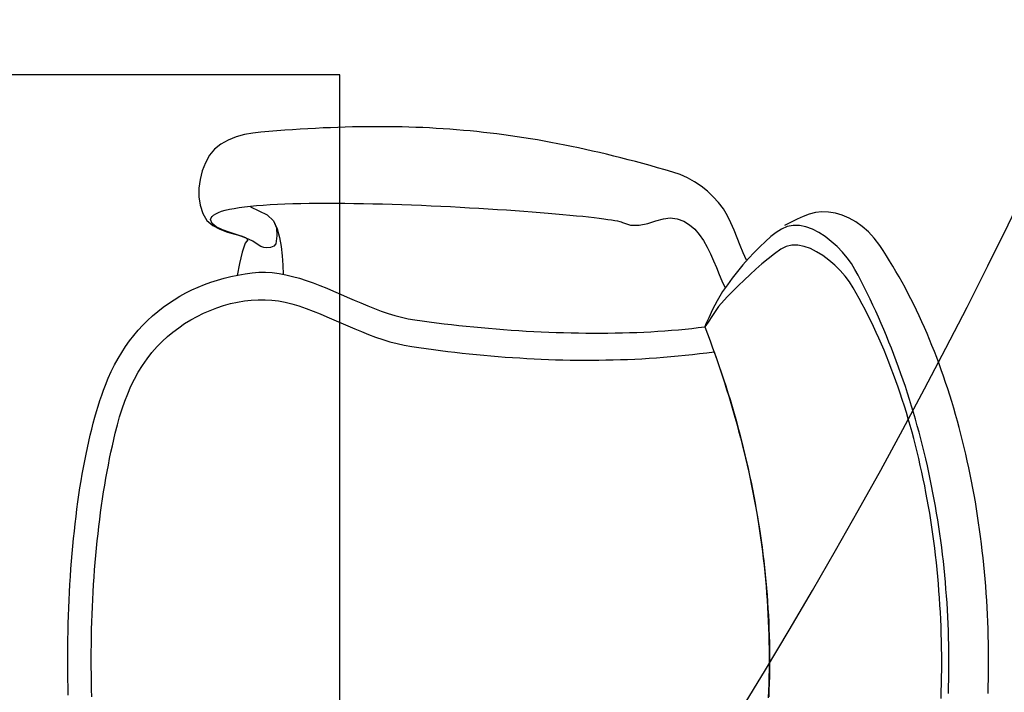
# Model space of a CAD drawing. Header units: millimetres. Extents: x 45699 to 251499, y 244 to 86446.
# Tile 25 of 240: x 54067 to 54610, y 47234 to 47605. Entities that reach past the tile are written whole.
import ezdxf

# ---------------------------------------------------------------- set-up
doc = ezdxf.new("R2010")
doc.units = ezdxf.units.MM
doc.header["$LTSCALE"] = 400
doc.layers.add('inlay', color=6, linetype='Continuous')
doc.layers.add('inr', color=4, linetype='Continuous')

# ---------------------------------------------------------------- blocks, each defined once
blk = doc.blocks.new('NUM1-CN02_B2')
for p, q in [((-5.46, -0.03), (-1.08, 0)), ((-1.08, 0), (3.3, 0)), ((-18.58, -0.26), (-14.22, -0.16)), ((-14.22, -0.16), (-9.84, -0.08)), ((-9.84, -0.08), (-5.46, -0.03)), ((3.3, 0), (7.69, -0.03)), ((7.69, -0.03), (12.07, -0.08)), ((12.07, -0.08), (16.44, -0.16)), ((16.44, -0.16), (20.81, -0.27)), ((20.81, -0.27), (25.16, -0.4)), ((25.16, -0.4), (29.51, -0.57)), ((29.51, -0.57), (33.84, -0.75)), ((33.84, -0.75), (38.16, -0.97)), ((38.16, -0.97), (42.45, -1.21)), ((42.45, -1.21), (46.73, -1.47)), ((46.73, -1.47), (50.98, -1.77)), ((50.98, -1.77), (55.21, -2.09)), ((55.21, -2.09), (59.42, -2.43)), ((59.42, -2.43), (63.59, -2.81)), ((63.59, -2.81), (67.74, -3.21)), ((67.74, -3.21), (71.85, -3.63)), ((71.85, -3.63), (75.92, -4.09)), ((75.92, -4.09), (79.96, -4.57)), ((79.96, -4.57), (83.96, -5.07)), ((83.96, -5.07), (87.92, -5.61)), ((87.92, -5.61), (91.83, -6.16)), ((91.83, -6.16), (95.7, -6.75)), ((95.7, -6.75), (99.52, -7.36)), ((99.52, -7.36), (103.29, -8)), ((103.29, -8), (107.01, -8.67)), ((107.01, -8.67), (110.68, -9.36)), ((110.68, -9.36), (114.29, -10.08)), ((114.29, -10.08), (117.84, -10.82)), ((117.84, -10.82), (121.33, -11.59)), ((-19.66, -13.28), (-15.53, -13.16)), ((-15.53, -13.16), (-11.39, -13.07)), ((-11.39, -13.07), (-7.24, -13.01)), ((-7.24, -13.01), (-3.1, -12.97)), ((-3.1, -12.97), (1.05, -12.95)), ((1.05, -12.95), (5.2, -12.97)), ((5.2, -12.97), (9.35, -13.01)), ((9.35, -13.01), (13.5, -13.07)), ((13.5, -13.07), (17.64, -13.16)), ((17.64, -13.16), (21.77, -13.28)), ((21.77, -13.28), (25.9, -13.42)), ((25.9, -13.42), (30.02, -13.59)), ((30.02, -13.59), (34.13, -13.78)), ((34.13, -13.78), (38.22, -14)), ((38.22, -14), (42.31, -14.25)), ((42.31, -14.25), (46.38, -14.52)), ((46.38, -14.52), (50.43, -14.82)), ((50.43, -14.82), (54.46, -15.14)), ((54.46, -15.14), (58.48, -15.49)), ((58.48, -15.49), (62.48, -15.87)), ((62.48, -15.87), (66.45, -16.27)), ((66.45, -16.27), (70.4, -16.7)), ((121.33, -11.59), (124.75, -12.39)), ((124.75, -12.39), (128.12, -13.22)), ((128.12, -13.22), (131.41, -14.07)), ((131.41, -14.07), (134.64, -14.95)), ((134.64, -14.95), (137.79, -15.85)), ((137.79, -15.85), (140.88, -16.78)), ((70.4, -16.7), (74.33, -17.15)), ((74.33, -17.15), (78.23, -17.63)), ((78.23, -17.63), (82.1, -18.13)), ((82.1, -18.13), (85.94, -18.66)), ((85.94, -18.66), (89.75, -19.22)), ((89.75, -19.22), (93.53, -19.8)), ((93.53, -19.8), (97.28, -20.41)), ((97.28, -20.41), (100.99, -21.04)), ((100.99, -21.04), (104.67, -21.7)), ((104.67, -21.7), (108.3, -22.38)), ((140.88, -16.78), (143.88, -17.74)), ((143.88, -17.74), (146.81, -18.72)), ((146.81, -18.72), (149.66, -19.73)), ((149.66, -19.73), (152.43, -20.77)), ((152.43, -20.77), (156.28, -22.33)), ((152.43, -20.77), (152.43, -20.77)), ((108.3, -22.38), (111.9, -23.09)), ((111.9, -23.09), (115.46, -23.83)), ((115.46, -23.83), (118.97, -24.59)), ((118.97, -24.59), (122.44, -25.38)), ((122.44, -25.38), (125.87, -26.2)), ((125.87, -26.2), (130.43, -27.36)), ((156.28, -22.33), (160.01, -24.01)), ((160.01, -24.01), (163.61, -25.81)), ((163.61, -25.81), (167.1, -27.72)), ((130.43, -27.36), (134.89, -28.62)), ((134.89, -28.62), (139.25, -29.98)), ((139.25, -29.98), (143.52, -31.47)), ((143.52, -31.47), (147.68, -33.09)), ((167.1, -27.72), (170.47, -29.74)), ((170.47, -29.74), (173.72, -31.87)), ((173.72, -31.87), (176.84, -34.1)), ((147.68, -33.09), (151.74, -34.87)), ((151.74, -34.87), (155.69, -36.8)), ((155.69, -36.8), (159.52, -38.91)), ((176.84, -34.1), (179.85, -36.44)), ((179.85, -36.44), (182.74, -38.88)), ((159.52, -38.91), (163.25, -41.22)), ((163.25, -41.22), (166.86, -43.72)), ((182.74, -38.88), (185.5, -41.43)), ((185.5, -41.43), (188.15, -44.07)), ((166.86, -43.72), (170.35, -46.45)), ((170.35, -46.45), (173.73, -49.4)), ((188.15, -44.07), (190.67, -46.8)), ((190.67, -46.8), (193.07, -49.63)), ((173.73, -49.4), (176.52, -52.13)), ((176.52, -52.13), (179.18, -55.01)), ((193.07, -49.63), (195.35, -52.55)), ((195.35, -52.55), (197.51, -55.56)), ((179.18, -55.01), (181.7, -58.04)), ((181.7, -58.04), (184.08, -61.2)), ((197.51, -55.56), (199.54, -58.65)), ((199.54, -58.65), (201.46, -61.83)), ((184.08, -61.2), (186.32, -64.47)), ((186.32, -64.47), (188.4, -67.86)), ((201.46, -61.83), (203.25, -65.09)), ((203.25, -65.09), (204.91, -68.44)), ((188.4, -67.86), (190.33, -71.34)), ((204.91, -68.44), (206.46, -71.85)), ((190.33, -71.34), (192.09, -74.9)), ((192.09, -74.9), (193.67, -78.54)), ((206.46, -71.85), (207.88, -75.35)), ((207.88, -75.35), (209.18, -78.92)), ((247.13, -74.45), (243.3, -76.73)), ((251.65, -73.08), (247.13, -74.45)), ((256.35, -72.39), (251.65, -73.08)), ((261.14, -72.36), (256.35, -72.39)), ((265.92, -72.95), (261.14, -72.36)), ((270.61, -74.14), (265.92, -72.95)), ((275.11, -75.89), (270.61, -74.14)), ((279.31, -78.17), (275.11, -75.89)), ((193.67, -78.54), (195.09, -82.24)), ((209.18, -78.92), (210.36, -82.56)), ((240.45, -80.03), (238.37, -83.95)), ((239.79, -81.9), (241.64, -79.58)), ((243.3, -76.73), (240.45, -80.03)), ((241.64, -79.58), (243.79, -78.81)), ((243.79, -78.81), (244.67, -79.04)), ((244.67, -79.04), (245.5, -79.59)), ((245.5, -79.59), (246.27, -80.46)), ((246.27, -80.46), (246.99, -81.64)), ((282.67, -80.91), (279.31, -78.17)), ((285.43, -84.38), (282.67, -80.91)), ((195.09, -82.24), (196.32, -85.99)), ((196.32, -85.99), (197.36, -89.77)), ((210.36, -82.56), (211.41, -86.27)), ((211.41, -86.27), (212.34, -90.04)), ((236.6, -89.54), (238.13, -85.36)), ((238.37, -83.95), (236.87, -88.11)), ((238.13, -85.36), (239.79, -81.9)), ((246.99, -81.64), (247.67, -83.11)), ((247.67, -83.11), (248.3, -84.86)), ((248.3, -84.86), (248.88, -86.88)), ((248.88, -86.88), (249.41, -89.17)), ((287.63, -88.41), (285.43, -84.38)), ((197.36, -89.77), (198.2, -93.58)), ((212.34, -90.04), (213.14, -93.88)), ((235.74, -92.11), (234.78, -95.58)), ((235.1, -94.01), (236.6, -89.54)), ((236.87, -88.11), (235.74, -92.11)), ((249.41, -89.17), (249.91, -91.71)), ((249.91, -91.71), (250.36, -94.5)), ((289.34, -92.82), (287.63, -88.41)), ((198.2, -93.58), (198.85, -97.41)), ((198.85, -97.41), (199.29, -101.23)), ((219.43, -94.75), (212.94, -93.52)), ((213.14, -93.88), (213.82, -97.78)), ((225.84, -96.24), (219.43, -94.75)), ((230.72, -97.82), (225.84, -96.24)), ((233.54, -98.36), (235.1, -94.01)), ((234.78, -95.58), (233.8, -98.11)), ((250.36, -94.5), (250.76, -97.51)), ((250.76, -97.51), (251.13, -100.74)), ((290.61, -97.43), (289.34, -92.82)), ((291.48, -102.05), (290.61, -97.43)), ((199.29, -101.23), (199.52, -105.05)), ((213.82, -97.78), (214.38, -101.75)), ((214.38, -101.75), (214.68, -105.41)), ((214.38, -101.75), (214.38, -101.75)), ((229.89, -105.01), (231.83, -102.17)), ((232.59, -99.33), (230.72, -97.82)), ((231.83, -102.17), (233.54, -98.36)), ((233.8, -98.11), (232.59, -99.33)), ((250.76, -100.77), (248.56, -105.36)), ((251.13, -100.74), (251.46, -104.18)), ((292, -106.52), (291.48, -102.05)), ((199.52, -105.05), (199.54, -108.85)), ((214.68, -105.41), (214.7, -109.1)), ((228.16, -109.84), (228.3, -108.11)), ((228.3, -108.11), (228.9, -106.44)), ((228.9, -106.44), (229.89, -105.01)), ((248.56, -105.36), (246.36, -109.95)), ((251.46, -104.18), (251.74, -107.82)), ((251.74, -107.82), (252, -111.65)), ((292.37, -110.96), (292, -106.52)), ((199.32, -112.61), (198.89, -116.33)), ((199.54, -108.85), (199.32, -112.61)), ((214.46, -112.8), (213.99, -116.52)), ((214.7, -109.1), (214.46, -112.8)), ((228.41, -111.8), (228.16, -109.84)), ((229.1, -113.65), (228.41, -111.8)), ((230.45, -114.71), (229.1, -113.65)), ((243.13, -113.57), (238.71, -115.47)), ((243.13, -113.57), (239.2, -115.16)), ((246.36, -109.95), (243.13, -113.57)), ((252, -111.65), (252.21, -115.65)), ((292.71, -115.35), (292.37, -110.96)), ((198.89, -116.33), (198.21, -119.99)), ((213.99, -116.52), (213.3, -120.25)), ((218.57, -118.61), (213.44, -118.82)), ((223.76, -118.28), (218.57, -118.61)), ((228.92, -117.72), (223.76, -118.28)), ((233.94, -116.82), (228.92, -117.72)), ((234.79, -115.4), (230.45, -114.71)), ((238.71, -115.47), (233.94, -116.82)), ((239.2, -115.16), (234.79, -115.4)), ((252.21, -115.65), (252.39, -119.82)), ((293.03, -119.69), (292.71, -115.35)), ((197.29, -123.58), (196.07, -127.53)), ((198.21, -119.99), (197.29, -123.58)), ((212.41, -123.99), (211.36, -127.75)), ((213.3, -120.25), (212.41, -123.99)), ((252.39, -119.82), (252.53, -124.15)), ((252.53, -124.15), (252.65, -128.62)), ((293.33, -123.99), (293.03, -119.69)), ((293.6, -128.25), (293.33, -123.99)), ((196.07, -127.53), (194.72, -131.43)), ((211.36, -127.75), (210.15, -131.51)), ((252.65, -128.62), (252.73, -133.22)), ((293.85, -132.47), (293.6, -128.25)), ((193.26, -135.31), (191.72, -139.16)), ((194.72, -131.43), (193.26, -135.31)), ((208.82, -135.28), (207.38, -139.05)), ((210.15, -131.51), (208.82, -135.28)), ((252.73, -133.22), (252.78, -137.95)), ((294.08, -136.66), (293.85, -132.47)), ((191.72, -139.16), (190.12, -142.99)), ((207.38, -139.05), (205.85, -142.83)), ((252.78, -137.95), (252.8, -142.79)), ((294.28, -140.8), (294.08, -136.66)), ((294.46, -144.91), (294.28, -140.8)), ((190.12, -142.99), (188.48, -146.81)), ((204.27, -146.61), (202.64, -150.38)), ((205.85, -142.83), (204.27, -146.61)), ((252.8, -142.79), (252.79, -147.73)), ((294.61, -148.99), (294.46, -144.91)), ((186.81, -150.63), (185.15, -154.44)), ((188.48, -146.81), (186.81, -150.63)), ((202.64, -150.38), (201, -154.16)), ((252.79, -147.73), (252.75, -152.76)), ((294.74, -153.03), (294.61, -148.99)), ((185.15, -154.44), (183.5, -158.26)), ((201, -154.16), (199.36, -157.93)), ((252.75, -152.76), (252.69, -157.88)), ((294.84, -157.04), (294.74, -153.03)), ((294.92, -161.02), (294.84, -157.04)), ((181.91, -162.09), (180.37, -165.94)), ((183.5, -158.26), (181.91, -162.09)), ((197.74, -161.7), (196.17, -165.46)), ((199.36, -157.93), (197.74, -161.7)), ((252.69, -157.88), (252.61, -163.06)), ((294.97, -164.98), (294.92, -161.02)), ((180.37, -165.94), (178.92, -169.81)), ((196.17, -165.46), (194.68, -169.21)), ((252.49, -168.3), (252.36, -173.6)), ((252.61, -163.06), (252.49, -168.3)), ((295, -168.91), (294.97, -164.98)), ((177.58, -173.71), (176.36, -177.65)), ((178.92, -169.81), (177.58, -173.71)), ((193.27, -172.95), (191.98, -176.68)), ((194.68, -169.21), (193.27, -172.95)), ((252.36, -173.6), (252.21, -178.93)), ((294.98, -176.69), (295, -172.81)), ((295, -172.81), (295, -168.91)), ((176.36, -177.65), (175.3, -181.63)), ((191.98, -176.68), (190.82, -180.39)), ((252.21, -178.93), (252.03, -184.28)), ((294.93, -180.54), (294.98, -176.69)), ((175.3, -181.63), (174.4, -185.65)), ((189.82, -184.09), (189, -187.77)), ((190.82, -180.39), (189.82, -184.09)), ((252.03, -184.28), (251.83, -189.65)), ((294.75, -188.2), (294.86, -184.38)), ((294.86, -184.38), (294.93, -180.54)), ((173.7, -189.73), (173.13, -193.71)), ((174.4, -185.65), (173.7, -189.73)), ((189, -187.77), (188.38, -191.43)), ((251.83, -189.65), (251.62, -195.03)), ((294.63, -191.99), (294.75, -188.2)), ((173.13, -193.71), (172.57, -197.68)), ((187.82, -195.42), (187.29, -199.44)), ((188.38, -191.43), (187.82, -195.42)), ((251.62, -195.03), (251.39, -200.41)), ((294.47, -195.78), (294.63, -191.99)), ((172.57, -197.68), (172.04, -201.65)), ((187.29, -199.44), (186.78, -203.48)), ((251.39, -200.41), (251.14, -205.76)), ((294.09, -203.3), (294.29, -199.55)), ((294.29, -199.55), (294.47, -195.78)), ((171.53, -205.62), (171.04, -209.59)), ((172.04, -201.65), (171.53, -205.62)), ((186.78, -203.48), (186.29, -207.54)), ((251.14, -205.76), (250.88, -211.09)), ((293.85, -207.04), (294.09, -203.3)), ((171.04, -209.59), (170.57, -213.56)), ((185.82, -211.61), (185.36, -215.7)), ((186.29, -207.54), (185.82, -211.61)), ((250.88, -211.09), (250.6, -216.39)), ((293.3, -214.5), (293.59, -210.78)), ((293.59, -210.78), (293.85, -207.04)), ((170.57, -213.56), (170.13, -217.53)), ((185.36, -215.7), (184.93, -219.8)), ((250.6, -216.39), (250.31, -221.63)), ((292.99, -218.22), (293.3, -214.5)), ((169.7, -221.5), (169.3, -225.47)), ((170.13, -217.53), (169.7, -221.5)), ((184.93, -219.8), (184.52, -223.91)), ((250.31, -221.63), (250.01, -226.82)), ((292.27, -225.63), (292.64, -221.93)), ((292.64, -221.93), (292.99, -218.22)), ((169.3, -225.47), (168.92, -229.44)), ((184.13, -228.03), (183.77, -232.16)), ((184.52, -223.91), (184.13, -228.03)), ((250.01, -226.82), (249.7, -231.94)), ((291.87, -229.34), (292.27, -225.63)), ((168.57, -233.41), (168.23, -237.38)), ((168.92, -229.44), (168.57, -233.41)), ((183.77, -232.16), (183.42, -236.3)), ((249.7, -231.94), (249.38, -236.98)), ((290.99, -236.74), (291.45, -233.04)), ((291.45, -233.04), (291.87, -229.34)), ((168.23, -237.38), (167.92, -241.35)), ((183.42, -236.3), (183.1, -240.44)), ((249.38, -236.98), (249.05, -241.92)), ((290.51, -240.45), (290.99, -236.74)), ((167.92, -241.35), (167.64, -245.32)), ((183.1, -240.44), (182.8, -244.58)), ((249.05, -241.92), (248.71, -246.77)), ((289.46, -247.86), (290, -244.15)), ((290, -244.15), (290.51, -240.45)), ((167.38, -249.28), (167.14, -253.25)), ((167.64, -245.32), (167.38, -249.28)), ((182.52, -248.72), (182.27, -252.87)), ((182.8, -244.58), (182.52, -248.72)), ((248.71, -246.77), (248.37, -251.5)), ((288.89, -251.58), (289.46, -247.86)), ((167.14, -253.25), (166.93, -257.22)), ((182.27, -252.87), (182.04, -257.01)), ((248.37, -251.5), (248.02, -256.11)), ((288.29, -255.31), (288.89, -251.58)), ((166.93, -257.22), (166.74, -261.18)), ((182.04, -257.01), (181.84, -261.15)), ((247.67, -260.59), (247.32, -264.92)), ((248.02, -256.11), (247.67, -260.59)), ((287, -262.79), (287.66, -259.04)), ((287.66, -259.04), (288.29, -255.31)), ((166.58, -265.15), (166.45, -269.12)), ((166.74, -261.18), (166.58, -265.15)), ((181.66, -265.28), (181.5, -269.4)), ((181.84, -261.15), (181.66, -265.28)), ((247.32, -264.92), (246.96, -269.1)), ((286.32, -266.54), (287, -262.79)), ((166.45, -269.12), (166.34, -273.09)), ((181.5, -269.4), (181.37, -273.52)), ((246.96, -269.1), (246.61, -273.11)), ((284.86, -274.1), (285.6, -270.31)), ((285.6, -270.31), (286.32, -266.54)), ((166.34, -273.09), (166.26, -277.05)), ((181.37, -273.52), (181.26, -277.62)), ((246.25, -276.95), (245.9, -280.6)), ((246.61, -273.11), (246.25, -276.95)), ((284.08, -277.9), (284.86, -274.1)), ((166.21, -281.02), (166.18, -284.99)), ((166.26, -277.05), (166.21, -281.02)), ((181.18, -281.71), (181.13, -285.79)), ((181.26, -277.62), (181.18, -281.71)), ((245.9, -280.6), (245.55, -284.05)), ((282.44, -285.56), (283.27, -281.72)), ((283.27, -281.72), (284.08, -277.9)), ((166.18, -284.99), (166.19, -288.96)), ((181.13, -285.79), (181.1, -289.86)), ((245.2, -287.29), (244.86, -290.32)), ((245.55, -284.05), (245.2, -287.29)), ((281.57, -289.42), (282.44, -285.56)), ((166.19, -288.96), (166.22, -292.93)), ((166.22, -292.93), (166.27, -296.89)), ((181.1, -289.86), (181.1, -293.9)), ((244.52, -293.11), (244.19, -295.67)), ((244.86, -290.32), (244.52, -293.11)), ((280.67, -293.3), (281.57, -289.42)), ((166.27, -296.89), (166.36, -300.86)), ((181.1, -293.9), (181.13, -297.93)), ((181.13, -297.93), (181.19, -301.94)), ((243.87, -297.97), (243.56, -300.01)), ((244.19, -295.67), (243.87, -297.97)), ((278.79, -301.14), (279.75, -297.21)), ((279.75, -297.21), (280.67, -293.3)), ((166.36, -300.86), (166.48, -304.83)), ((181.19, -301.94), (181.27, -305.92)), ((242.98, -303.26), (242.7, -304.45)), ((243.27, -301.77), (242.98, -303.26)), ((243.56, -300.01), (243.27, -301.77)), ((277.8, -305.1), (278.79, -301.14)), ((166.48, -304.83), (166.62, -308.8)), ((166.62, -308.8), (166.8, -312.77)), ((181.27, -305.92), (181.38, -309.88)), ((242.2, -305.9), (240.62, -310.46)), ((242.44, -305.33), (242.2, -305.9)), ((242.7, -304.45), (242.44, -305.33)), ((275.72, -313.11), (276.78, -309.09)), ((276.78, -309.09), (277.8, -305.1)), ((166.8, -312.77), (167, -316.74)), ((181.38, -309.88), (181.52, -313.81)), ((181.52, -313.81), (181.69, -317.72)), ((240.62, -310.46), (240.62, -315.18)), ((274.64, -317.15), (275.72, -313.11)), ((167, -316.74), (167.24, -320.71)), ((181.69, -317.72), (181.88, -321.6)), ((240.62, -315.18), (241.62, -319.89)), ((241.62, -319.89), (243.02, -324.42)), ((273.52, -321.24), (274.64, -317.15)), ((167.24, -320.71), (167.51, -324.69)), ((167.51, -324.69), (167.81, -328.66)), ((181.88, -321.6), (182.11, -325.45)), ((182.11, -325.45), (182.37, -329.26)), ((243.02, -324.42), (244.23, -328.58)), ((271.2, -329.5), (272.38, -325.35)), ((272.38, -325.35), (273.52, -321.24)), ((167.81, -328.66), (168.13, -332.63)), ((182.37, -329.26), (182.65, -333.04)), ((244.23, -328.58), (244.68, -332.2)), ((269.98, -333.69), (271.2, -329.5)), ((168.13, -332.63), (168.5, -336.61)), ((168.5, -336.61), (168.89, -340.58)), ((182.65, -333.04), (182.97, -336.79)), ((244.11, -336.2), (242.81, -339.77)), ((244.68, -332.2), (244.11, -336.2)), ((268.56, -337.82), (269.98, -333.69)), ((168.89, -340.58), (169.32, -344.56)), ((182.97, -336.79), (183.32, -340.5)), ((183.32, -340.5), (183.7, -344.16)), ((242.81, -339.77), (240.87, -342.96)), ((264.6, -345.69), (266.76, -341.83)), ((266.76, -341.83), (268.56, -337.82)), ((169.32, -344.56), (169.78, -348.53)), ((183.7, -344.16), (184.11, -347.79)), ((238.39, -345.8), (235.46, -348.34)), ((240.87, -342.96), (238.39, -345.8)), ((262.12, -349.37), (264.6, -345.69)), ((169.78, -348.53), (170.27, -352.51)), ((170.27, -352.51), (170.79, -356.49)), ((180.7, -352.84), (176.86, -354.26)), ((184.55, -351.38), (180.7, -352.84)), ((184.11, -347.79), (184.55, -351.38)), ((186.24, -352.05), (184.55, -351.38)), ((187.19, -353.18), (184.55, -351.38)), ((184.55, -351.38), (184.55, -351.38)), ((189.57, -353.6), (186.24, -352.05)), ((228.6, -352.64), (224.87, -354.49)), ((232.16, -350.6), (228.6, -352.64)), ((235.46, -348.34), (232.16, -350.6)), ((256.35, -356.06), (259.36, -352.84)), ((259.36, -352.84), (262.12, -349.37)), ((165.35, -358.36), (161.52, -359.67)), ((167.03, -357.84), (163.27, -359.15)), ((169.18, -357.03), (165.35, -358.36)), ((170.79, -356.49), (167.03, -357.84)), ((173.02, -355.66), (169.18, -357.03)), ((170.79, -356.49), (170.79, -356.49)), ((176.86, -354.26), (173.02, -355.66)), ((190.81, -355.58), (187.19, -353.18)), ((194.1, -355.71), (189.57, -353.6)), ((195.8, -358.95), (190.81, -355.58)), ((198.88, -358.22), (194.1, -355.71)), ((204.06, -361.23), (198.88, -358.22)), ((217.24, -357.78), (213.53, -359.3)), ((221.05, -356.19), (217.24, -357.78)), ((224.87, -354.49), (221.05, -356.19)), ((253.11, -359), (256.35, -356.06)), ((150.05, -363.4), (146.23, -364.59)), ((151.95, -362.93), (148.17, -364.12)), ((153.87, -362.19), (150.05, -363.4)), ((155.72, -361.7), (151.95, -362.93)), ((157.69, -360.94), (153.87, -362.19)), ((159.5, -360.44), (155.72, -361.7)), ((161.52, -359.67), (157.69, -360.94)), ((163.27, -359.15), (159.5, -360.44)), ((201.16, -363.7), (195.8, -358.95)), ((204.26, -366.82), (201.16, -363.7)), ((207.7, -363.82), (204.06, -361.23)), ((210.01, -360.79), (206.03, -362.64)), ((211.39, -366.55), (207.7, -363.82)), ((213.53, -359.3), (210.01, -360.79)), ((241.89, -365.83), (245.83, -363.87)), ((245.83, -363.87), (249.59, -361.62)), ((249.59, -361.62), (253.11, -359)), ((131, -369.02), (127.2, -370.05)), ((133.02, -368.6), (129.23, -369.64)), ((134.81, -367.96), (131, -369.02)), ((136.82, -367.53), (133.02, -368.6)), ((138.61, -366.86), (134.81, -367.96)), ((140.6, -366.42), (136.82, -367.53)), ((142.42, -365.74), (138.61, -366.86)), ((144.39, -365.29), (140.6, -366.42)), ((146.23, -364.59), (142.42, -365.74)), ((148.17, -364.12), (144.39, -365.29)), ((207.35, -369.95), (204.26, -366.82)), ((215.07, -369.43), (211.39, -366.55)), ((229.52, -370.88), (233.68, -369.25)), ((233.68, -369.25), (237.82, -367.6)), ((237.82, -367.6), (241.89, -365.83)), ((110.22, -374.39), (106.41, -375.25)), ((112.03, -373.88), (108.24, -374.76)), ((114.03, -373.5), (110.22, -374.39)), ((115.82, -372.97), (112.03, -373.88)), ((117.83, -372.58), (114.03, -373.5)), ((119.61, -372.02), (115.82, -372.97)), ((121.63, -371.63), (117.83, -372.58)), ((123.41, -371.05), (119.61, -372.02)), ((125.43, -370.65), (121.63, -371.63)), ((127.2, -370.05), (123.41, -371.05)), ((129.23, -369.64), (125.43, -370.65)), ((210.41, -373.12), (207.35, -369.95)), ((213.43, -376.33), (210.41, -373.12)), ((218.71, -372.43), (215.07, -369.43)), ((222.24, -375.51), (218.71, -372.43)), ((221.36, -374.38), (225.39, -372.56)), ((225.39, -372.56), (229.52, -370.88)), ((81.8, -380.07), (78.03, -380.71)), ((83.51, -379.76), (79.69, -380.4)), ((85.57, -379.4), (81.8, -380.07)), ((87.34, -379.09), (83.51, -379.76)), ((89.35, -378.7), (85.57, -379.4)), ((91.16, -378.38), (87.34, -379.09)), ((93.12, -377.97), (89.35, -378.7)), ((94.97, -377.64), (91.16, -378.38)), ((96.9, -377.22), (93.12, -377.97)), ((98.79, -376.88), (94.97, -377.64)), ((100.68, -376.43), (96.9, -377.22)), ((102.6, -376.08), (98.79, -376.88)), ((104.46, -375.61), (100.68, -376.43)), ((106.41, -375.25), (102.6, -376.08)), ((108.24, -374.76), (104.46, -375.61)), ((216.39, -379.58), (213.43, -376.33)), ((219.28, -382.91), (216.39, -379.58)), ((225.61, -378.63), (222.24, -375.51)), ((228.79, -381.76), (225.61, -378.63)), ((37.54, -385.46), (33.71, -385.74)), ((40.42, -385.41), (36.66, -385.72)), ((41.38, -385.16), (37.54, -385.46)), ((44.17, -385.08), (40.42, -385.41)), ((45.22, -384.82), (41.38, -385.16)), ((47.93, -384.72), (44.17, -385.08)), ((49.05, -384.45), (45.22, -384.82)), ((51.69, -384.32), (47.93, -384.72)), ((52.89, -384.05), (49.05, -384.45)), ((55.45, -383.9), (51.69, -384.32)), ((56.72, -383.62), (52.89, -384.05)), ((59.21, -383.44), (55.45, -383.9)), ((60.55, -383.16), (56.72, -383.62)), ((62.97, -382.95), (59.21, -383.44)), ((64.38, -382.67), (60.55, -383.16)), ((66.73, -382.44), (62.97, -382.95)), ((68.21, -382.15), (64.38, -382.67)), ((70.5, -381.89), (66.73, -382.44)), ((72.04, -381.6), (68.21, -382.15)), ((74.26, -381.31), (70.5, -381.89)), ((75.87, -381.02), (72.04, -381.6)), ((78.03, -380.71), (74.26, -381.31)), ((79.69, -380.4), (75.87, -381.02)), ((222.09, -386.31), (219.28, -382.91)), ((231.72, -384.86), (228.79, -381.76)), ((234.35, -387.9), (231.72, -384.86)), ((-16.22, -386.54), (-20.06, -386.38)), ((-15.86, -386.78), (-19.61, -386.63)), ((-12.38, -386.66), (-16.22, -386.54)), ((-12.11, -386.9), (-15.86, -386.78)), ((-8.54, -386.75), (-12.38, -386.66)), ((-8.36, -386.99), (-12.11, -386.9)), ((-4.7, -386.81), (-8.54, -386.75)), ((-4.61, -387.05), (-8.36, -386.99)), ((-0.86, -386.84), (-4.7, -386.81)), ((-0.86, -387.08), (-4.61, -387.05)), ((2.98, -386.84), (-0.86, -386.84)), ((2.89, -387.08), (-0.86, -387.08)), ((6.64, -387.05), (2.89, -387.08)), ((6.83, -386.81), (2.98, -386.84)), ((10.4, -386.99), (6.64, -387.05)), ((10.67, -386.75), (6.83, -386.81)), ((14.15, -386.9), (10.4, -386.99)), ((14.51, -386.66), (10.67, -386.75)), ((17.9, -386.78), (14.15, -386.9)), ((18.35, -386.54), (14.51, -386.66)), ((21.65, -386.63), (17.9, -386.78)), ((22.19, -386.38), (18.35, -386.54)), ((25.4, -386.45), (21.65, -386.63)), ((26.03, -386.2), (22.19, -386.38)), ((29.16, -386.23), (25.4, -386.45)), ((29.87, -385.98), (26.03, -386.2)), ((32.91, -385.99), (29.16, -386.23)), ((33.71, -385.74), (29.87, -385.98)), ((36.66, -385.72), (32.91, -385.99)), ((224.8, -389.79), (222.09, -386.31)), ((227.4, -393.37), (224.8, -389.79)), ((236.62, -390.83), (234.35, -387.9)), ((238.5, -393.62), (236.62, -390.83)), ((228.91, -396.27), (227.4, -393.37)), ((229.63, -399.4), (228.91, -396.27)), ((239.93, -396.76), (238.5, -393.62)), ((242.39, -398.94), (240.43, -395.34)), ((229.63, -402.7), (229.63, -399.4)), ((240.56, -400.1), (239.93, -396.76)), ((240.46, -403.58), (240.56, -400.1)), ((244.02, -402.4), (242.39, -398.94)), ((227.75, -409.6), (228.98, -406.12)), ((228.98, -406.12), (229.63, -402.7)), ((238.39, -410.74), (239.71, -407.14)), ((239.71, -407.14), (240.46, -403.58)), ((245.5, -405.61), (244.02, -402.4)), ((246.81, -408.92), (245.5, -405.61)), ((226.03, -413.09), (227.75, -409.6)), ((236.57, -414.31), (238.39, -410.74)), ((247.64, -412.4), (246.81, -408.92)), ((248, -416.01), (247.64, -412.4)), ((221.38, -419.89), (223.88, -416.54)), ((223.88, -416.54), (226.03, -413.09)), ((231.74, -421.17), (234.33, -417.81)), ((234.33, -417.81), (236.57, -414.31)), ((247.88, -419.7), (248, -416.01)), ((215.62, -426.06), (218.6, -423.08)), ((218.6, -423.08), (221.38, -419.89)), ((228.89, -424.35), (231.74, -421.17)), ((246.19, -427.22), (247.27, -423.46)), ((247.27, -423.46), (247.88, -419.7)), ((209.32, -431.18), (212.5, -428.78)), ((212.5, -428.78), (215.62, -426.06)), ((222.67, -429.95), (225.84, -427.3)), ((225.84, -427.3), (228.89, -424.35)), ((244.61, -430.96), (246.19, -427.22)), ((203.19, -434.9), (206.16, -433.2)), ((206.16, -433.2), (209.32, -431.18)), ((213.06, -435.9), (216.29, -434.17)), ((216.29, -434.17), (219.46, -432.26)), ((219.46, -432.26), (222.67, -429.95)), ((242.55, -434.63), (244.61, -430.96)), ((190.98, -441.4), (194.08, -439.82)), ((194.08, -439.82), (197.15, -438.21)), ((197.15, -438.21), (200.19, -436.57)), ((200.19, -436.57), (203.19, -434.9)), ((203.23, -440.91), (206.53, -439.27)), ((206.53, -439.27), (209.8, -437.6)), ((209.8, -437.6), (213.06, -435.9)), ((236.95, -441.62), (240, -438.19)), ((240, -438.19), (242.55, -434.63)), ((181.48, -445.95), (184.68, -444.46)), ((184.68, -444.46), (187.84, -442.95)), ((187.84, -442.95), (190.98, -441.4)), ((193.23, -445.66), (196.58, -444.1)), ((196.58, -444.1), (199.91, -442.52)), ((199.91, -442.52), (203.23, -440.91)), ((229.38, -447.87), (233.41, -444.86)), ((233.41, -444.86), (236.95, -441.62)), ((168.38, -451.61), (171.7, -450.24)), ((171.7, -450.24), (174.99, -448.84)), ((174.99, -448.84), (178.25, -447.41)), ((178.25, -447.41), (181.48, -445.95)), ((179.63, -451.58), (183.05, -450.14)), ((183.05, -450.14), (186.46, -448.68)), ((186.46, -448.68), (189.85, -447.18)), ((189.85, -447.18), (193.23, -445.66)), ((223.79, -451.54), (226.6, -449.72)), ((226.6, -449.72), (229.38, -447.87)), ((154.82, -456.78), (158.25, -455.53)), ((158.25, -455.53), (161.65, -454.25)), ((161.65, -454.25), (165.03, -452.94)), ((165.03, -452.94), (168.38, -451.61)), ((165.75, -457.03), (169.25, -455.71)), ((169.25, -455.71), (172.72, -454.36)), ((172.72, -454.36), (176.18, -452.98)), ((176.18, -452.98), (179.63, -451.58)), ((215.15, -456.82), (218.06, -455.09)), ((218.06, -455.09), (220.95, -453.33)), ((220.95, -453.33), (223.79, -451.54)), ((137.31, -462.57), (140.86, -461.47)), ((140.86, -461.47), (144.39, -460.34)), ((144.39, -460.34), (147.89, -459.19)), ((147.89, -459.19), (151.37, -458)), ((151.37, -458), (154.82, -456.78)), ((151.63, -462.01), (155.18, -460.81)), ((155.18, -460.81), (158.72, -459.58)), ((158.72, -459.58), (162.24, -458.32)), ((162.24, -458.32), (165.75, -457.03)), ((206.19, -461.84), (209.21, -460.19)), ((209.21, -460.19), (212.2, -458.52)), ((212.2, -458.52), (215.15, -456.82)), ((119.23, -467.61), (122.88, -466.66)), ((122.88, -466.66), (126.52, -465.68)), ((126.52, -465.68), (130.14, -464.68)), ((130.14, -464.68), (133.73, -463.64)), ((133.65, -467.58), (137.27, -466.52)), ((133.73, -463.64), (137.31, -462.57)), ((137.27, -466.52), (140.88, -465.44)), ((140.88, -465.44), (144.48, -464.33)), ((144.48, -464.33), (148.06, -463.18)), ((148.06, -463.18), (151.63, -462.01)), ((193.8, -468.13), (196.95, -466.6)), ((196.95, -466.6), (200.06, -465.04)), ((200.06, -465.04), (203.14, -463.45)), ((203.14, -463.45), (206.19, -461.84)), ((96.89, -472.67), (100.66, -471.9)), ((100.66, -471.9), (104.41, -471.1)), ((104.41, -471.1), (108.14, -470.27)), ((108.14, -470.27), (111.85, -469.41)), ((111.66, -473.29), (115.35, -472.41)), ((111.85, -469.41), (115.55, -468.53)), ((115.35, -472.41), (119.03, -471.51)), ((115.55, -468.53), (119.23, -467.61)), ((119.03, -471.51), (122.71, -470.57)), ((122.71, -470.57), (126.36, -469.6)), ((126.36, -469.6), (130.01, -468.6)), ((130.01, -468.6), (133.65, -467.58)), ((184.19, -472.55), (187.42, -471.1)), ((187.42, -471.1), (190.63, -469.63)), ((190.63, -469.63), (193.8, -468.13)), ((62.39, -478.22), (66.27, -477.72)), ((66.27, -477.72), (70.14, -477.2)), ((70.14, -477.2), (74, -476.64)), ((74, -476.64), (77.85, -476.05)), ((77.85, -476.05), (81.69, -475.43)), ((81.69, -475.43), (85.51, -474.79)), ((85.51, -474.79), (89.32, -474.11)), ((89.29, -477.95), (93.05, -477.25)), ((89.32, -474.11), (93.11, -473.4)), ((93.05, -477.25), (96.79, -476.52)), ((93.11, -473.4), (96.89, -472.67)), ((96.79, -476.52), (100.52, -475.76)), ((100.52, -475.76), (104.24, -474.96)), ((104.24, -474.96), (107.96, -474.14)), ((107.96, -474.14), (111.66, -473.29)), ((170.98, -478.03), (174.32, -476.7)), ((174.32, -476.7), (177.64, -475.35)), ((177.64, -475.35), (180.93, -473.96)), ((180.93, -473.96), (184.19, -472.55)), ((-20.45, -481.71), (-16.49, -481.84)), ((-16.49, -481.84), (-12.53, -481.95)), ((-12.53, -481.95), (-8.57, -482.02)), ((-8.57, -482.02), (-4.61, -482.07)), ((-4.61, -482.07), (-0.64, -482.08)), ((-0.64, -482.08), (3.32, -482.07)), ((3.32, -482.07), (7.29, -482.02)), ((7.29, -482.02), (11.25, -481.94)), ((11.25, -481.94), (15.21, -481.84)), ((15.21, -481.84), (19.17, -481.7)), ((19.17, -481.7), (23.13, -481.54)), ((23.13, -481.54), (27.08, -481.34)), ((27.08, -481.34), (31.03, -481.11)), ((31.03, -481.11), (34.97, -480.86)), ((34.97, -480.86), (38.91, -480.57)), ((38.91, -480.57), (42.84, -480.25)), ((42.84, -480.25), (46.77, -479.91)), ((46.77, -479.91), (50.68, -479.53)), ((50.68, -479.53), (54.59, -479.12)), ((51.39, -483.38), (55.21, -482.97)), ((54.59, -479.12), (58.5, -478.69)), ((55.21, -482.97), (59.02, -482.53)), ((58.5, -478.69), (62.39, -478.22)), ((59.02, -482.53), (62.83, -482.06)), ((62.83, -482.06), (66.63, -481.56)), ((66.63, -481.56), (70.42, -481.03)), ((70.42, -481.03), (74.21, -480.47)), ((74.21, -480.47), (77.99, -479.89)), ((77.99, -479.89), (81.77, -479.27)), ((81.77, -479.27), (85.54, -478.63)), ((85.54, -478.63), (89.29, -477.95)), ((153.87, -484.24), (157.34, -483.05)), ((157.34, -483.05), (160.79, -481.84)), ((160.79, -481.84), (164.21, -480.6)), ((164.21, -480.6), (167.61, -479.33)), ((167.61, -479.33), (170.98, -478.03)), ((-17.81, -485.75), (-13.96, -485.87)), ((-13.96, -485.87), (-10.11, -485.96)), ((-10.11, -485.96), (-6.26, -486.01)), ((-6.26, -486.01), (-2.4, -486.04)), ((-2.4, -486.04), (1.45, -486.04)), ((1.45, -486.04), (5.3, -486.01)), ((5.3, -486.01), (9.15, -485.96)), ((9.15, -485.96), (13.01, -485.87)), ((13.01, -485.87), (16.86, -485.75)), ((16.86, -485.75), (20.7, -485.6)), ((20.7, -485.6), (24.55, -485.43)), ((24.55, -485.43), (28.39, -485.22)), ((28.39, -485.22), (32.24, -484.99)), ((32.24, -484.99), (36.07, -484.72)), ((36.07, -484.72), (39.91, -484.43)), ((39.91, -484.43), (43.74, -484.11)), ((43.74, -484.11), (47.57, -483.76)), ((47.57, -483.76), (51.39, -483.38)), ((136.19, -489.73), (139.77, -488.69)), ((139.77, -488.69), (143.33, -487.62)), ((143.33, -487.62), (146.87, -486.52)), ((146.87, -486.52), (150.38, -485.39)), ((150.38, -485.39), (153.87, -484.24)), ((117.99, -494.49), (121.67, -493.6)), ((121.67, -493.6), (125.33, -492.67)), ((125.33, -492.67), (128.97, -491.72)), ((128.97, -491.72), (132.59, -490.74)), ((132.59, -490.74), (136.19, -489.73)), ((91.79, -499.95), (95.58, -499.26)), ((95.58, -499.26), (99.35, -498.54)), ((99.35, -498.54), (103.11, -497.79)), ((103.11, -497.79), (106.85, -497.01)), ((106.85, -497.01), (110.58, -496.2)), ((110.58, -496.2), (114.29, -495.36)), ((114.29, -495.36), (117.99, -494.49)), ((53.26, -505.31), (57.15, -504.9)), ((57.15, -504.9), (61.04, -504.47)), ((61.04, -504.47), (64.92, -504)), ((64.92, -504), (68.8, -503.51)), ((68.8, -503.51), (72.66, -502.99)), ((72.66, -502.99), (76.51, -502.44)), ((76.51, -502.44), (80.35, -501.86)), ((80.35, -501.86), (84.17, -501.26)), ((84.17, -501.26), (87.99, -500.62)), ((87.99, -500.62), (91.79, -499.95)), ((-17.69, -507.66), (-13.74, -507.78)), ((-13.74, -507.78), (-9.78, -507.86)), ((-9.78, -507.86), (-5.83, -507.92)), ((-5.83, -507.92), (-1.88, -507.95)), ((-1.88, -507.95), (2.08, -507.95)), ((2.08, -507.95), (6.03, -507.92)), ((6.03, -507.92), (9.99, -507.86)), ((9.99, -507.86), (13.94, -507.77)), ((13.94, -507.77), (17.89, -507.65)), ((17.89, -507.65), (21.84, -507.51)), ((21.84, -507.51), (25.78, -507.33)), ((25.78, -507.33), (29.72, -507.13)), ((29.72, -507.13), (33.66, -506.9)), ((33.66, -506.9), (37.59, -506.64)), ((37.59, -506.64), (41.52, -506.35)), ((41.52, -506.35), (45.44, -506.03)), ((45.44, -506.03), (49.35, -505.68)), ((49.35, -505.68), (53.26, -505.31))]:
    blk.add_line(p, q)

msp = doc.modelspace()

# ---------------------------------------------------------------- linework, layer by layer
at = {"layer": 'inlay'}
msp.add_arc((51783.58, 48875.06), 3148.15, 307.73153, 67.39162, dxfattribs=at)
at = {"layer": 'inr'}
msp.add_lwpolyline([(53543.11, 46875.03), (54243.11, 46875.03), (54243.11, 47575.03), (53543.11, 47575.03)], close=True, dxfattribs=at)

# ---------------------------------------------------------------- block references
at = {"layer": 'inr', "rotation": 89.99999999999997}
msp.add_blockref('NUM1-CN02_B2', (54093.11, 47251.43), dxfattribs=at)

doc.saveas('drawing.dxf')
